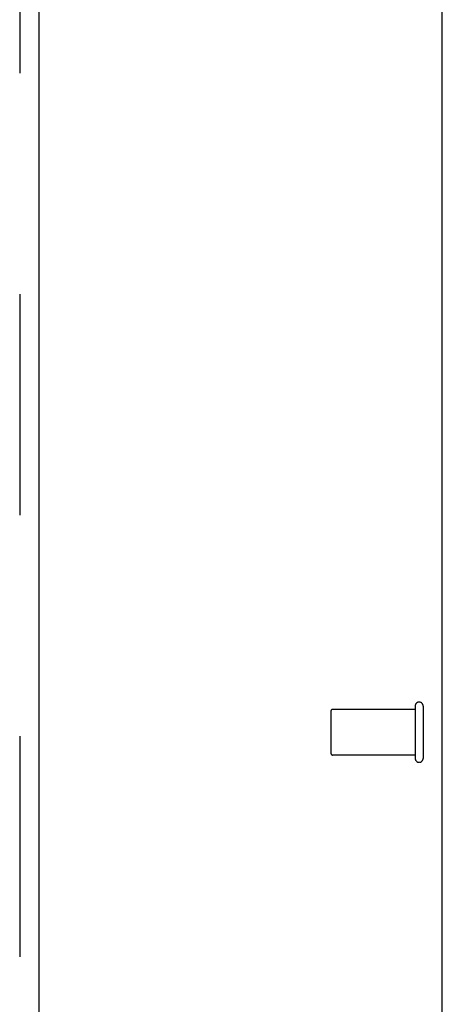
# Model space of a CAD drawing. Header units: inches. Extents: x 0 to 218, y 0 to 141.
# Tile 66 of 76: x 91.98 to 94.27, y 71.17 to 76.52. Entities that reach past the tile are written whole.
import ezdxf

# ---------------------------------------------------------------- set-up
doc = ezdxf.new("R2010")
doc.units = ezdxf.units.IN
doc.header["$LTSCALE"] = 11.987179
doc.header["$MEASUREMENT"] = 0
doc.linetypes.add('HIDDEN', pattern=[0.2, 0.1, -0.1])
doc.layers.get('0').update_dxf_attribs({"linetype": 'CONTINUOUS'})
doc.layers.add('DEFAULT_2', color=8, linetype='HIDDEN')
doc.layers.add('MAIN_RH_DOOR_ASSEMBLY', color=7, linetype='CONTINUOUS')

msp = doc.modelspace()

# ---------------------------------------------------------------- linework, layer by layer
at = {"color": 7, "linetype": 'Continuous'}
msp.add_line((94.2728, 34.7535), (94.2728, 106.5455), dxfattribs=at)
at = {"layer": 'DEFAULT_2', "color": 8, "linetype": 'HIDDEN'}
for p, q in [((94.1258, 72.7735), (93.6788, 72.7735)), ((94.1258, 72.7915), (94.1258, 72.5075)), ((94.1688, 72.7915), (94.1688, 72.5075)), ((93.6688, 72.7635), (93.6688, 72.5355)), ((94.1258, 72.5255), (93.6788, 72.5255))]:
    msp.add_line(p, q, dxfattribs=at)
for centre, radius, start, end in [((93.6788, 72.7635), 0.01, 90, 180), ((94.1473, 72.7915), 0.0215, 0, 180), ((93.6788, 72.5355), 0.01, 180, 270), ((94.1473, 72.5075), 0.0215, 180, 360)]:
    msp.add_arc(centre, radius, start, end, dxfattribs=at)
at = {"layer": 'MAIN_RH_DOOR_ASSEMBLY', "color": 8, "linetype": 'HIDDEN'}
msp.add_line((91.9813, 103.7955), (91.9813, 41.5035), dxfattribs=at)
at = {"layer": 'MAIN_RH_DOOR_ASSEMBLY', "color": 3, "linetype": 'Continuous'}
msp.add_line((92.0853, 103.7955), (92.0853, 41.5035), dxfattribs=at)

doc.saveas('drawing.dxf')
